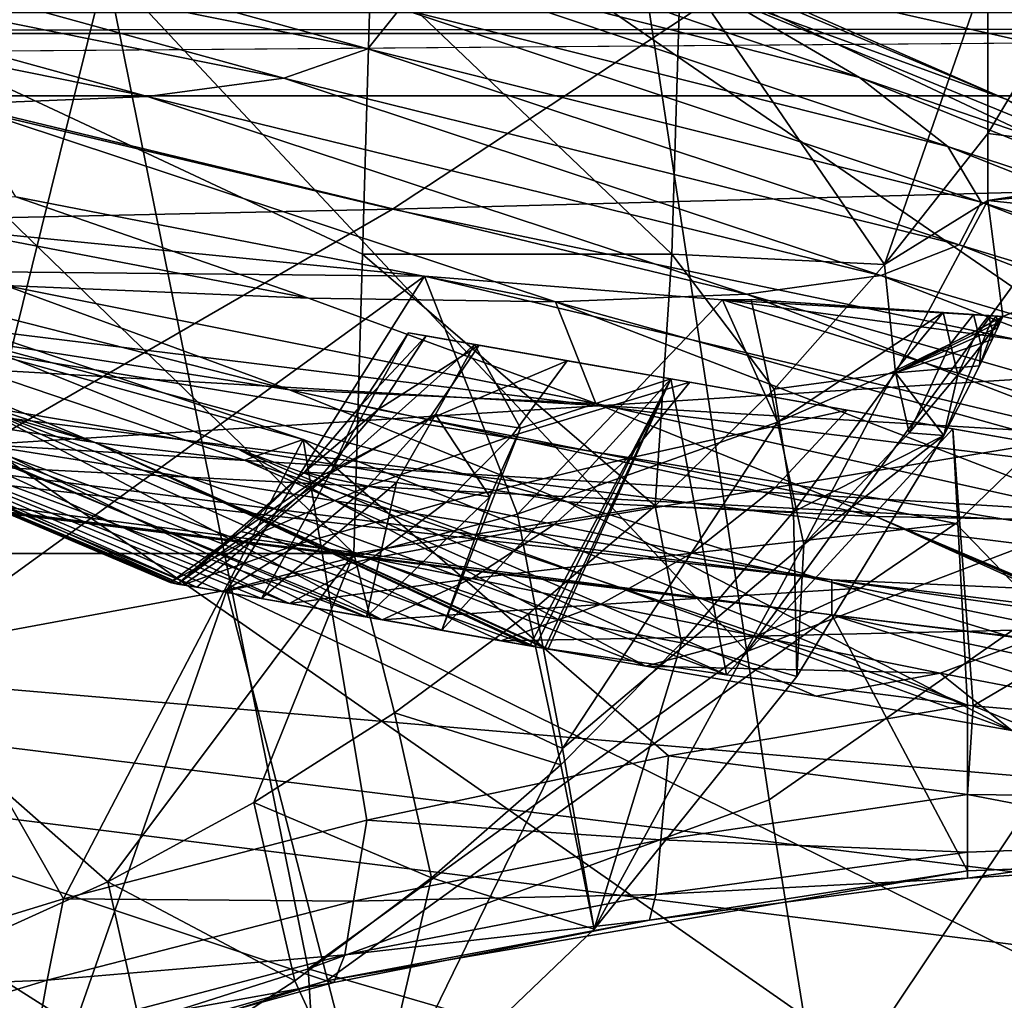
# Model space of a CAD drawing. Header units: metres. Extents: x -1004 to 0, y -808 to 0.
# Tile 98 of 124: x -260 to -219, y -96 to -54. Entities that reach past the tile are written whole.
import ezdxf

# ---------------------------------------------------------------- set-up
doc = ezdxf.new("R2010")
doc.units = ezdxf.units.M

msp = doc.modelspace()

# ---------------------------------------------------------------- linework, layer by layer
at = {"layer": 'top'}
for points in [[(-531.962463, -59.26767, 664.851257), (-249.112656, -44.404568, 665.240845), (-493.932129, -42.133965, 665.300049)], [(-249.112656, -44.404568, 665.240845), (-531.962463, -59.26767, 664.851257), (-202.874207, -76.227615, 664.407471)], [(-211.374176, -62.171532, 664.775574), (-249.112656, -44.404568, 665.240845), (-202.874207, -76.227615, 664.407471)], [(-249.112656, -44.404568, 665.240845), (-218.480881, -57.810226, 708.20575), (-238.733841, -49.275791, 708.214417)], [(-249.112656, -44.404568, 665.240845), (-211.374176, -62.171532, 664.775574), (-218.480881, -57.810226, 708.20575)], [(-271.012207, -48.581593, 932.459045), (-245.204788, -55.704666, 932.672791), (-274.803955, -49.747185, 977.693604)], [(-243.858749, -54.003952, 887.331421), (-245.204788, -55.704666, 932.672791), (-271.012207, -48.581593, 932.459045)], [(-244.668945, -51.801949, 842.074158), (-247.59996, -49.072948, 797.04248), (-224.609024, -56.904636, 797.059326)], [(-224.609024, -56.904636, 797.059326), (-247.59996, -49.072948, 797.04248), (-230.568024, -53.413475, 752.371155)], [(-238.733841, -49.275791, 708.214417), (-218.480881, -57.810226, 708.20575), (-230.568024, -53.413475, 752.371155)], [(-280.589111, -50.49107, 1022.751465), (-274.803955, -49.747185, 977.693604), (-248.729141, -56.930813, 977.957642)], [(-274.803955, -49.747185, 977.693604), (-245.204788, -55.704666, 932.672791), (-248.729141, -56.930813, 977.957642)], [(-280.589111, -50.49107, 1022.751465), (-254.446625, -57.697723, 1023.045593), (-288.374084, -50.831203, 1067.503174)], [(-254.446625, -57.697723, 1023.045593), (-280.589111, -50.49107, 1022.751465), (-248.729141, -56.930813, 977.957642)], [(-254.446625, -57.697723, 1023.045593), (-262.362732, -58.023556, 1067.798096), (-288.374084, -50.831203, 1067.503174)], [(-244.668945, -51.801949, 842.074158), (-220.908829, -59.79689, 842.129456), (-243.858749, -54.003952, 887.331421)], [(-220.908829, -59.79689, 842.129456), (-244.668945, -51.801949, 842.074158), (-224.609024, -56.904636, 797.059326)], [(-278.817078, -52.26717, 207.085617), (-256.174164, -52.26717, 218.653671), (-268.20343, -100.764427, 217.582993)], [(-271.142548, -52.26717, 2023.785889), (-271.759277, -76.852058, 2019.495239), (-245.800369, -76.852058, 2015.448853)], [(-245.082047, -52.26717, 2019.7229), (-271.142548, -52.26717, 2023.785889), (-245.433548, -64.303787, 2017.63147)], [(-245.433548, -64.303787, 2017.63147), (-271.142548, -52.26717, 2023.785889), (-245.800369, -76.852058, 2015.448853)], [(-256.174164, -52.26717, 218.653671), (-247.714645, -94.259529, 228.221588), (-268.20343, -100.764427, 217.582993)], [(-233.526703, -53.347126, 232.889816), (-229.333786, -80.957428, 238.845657), (-256.174164, -52.26717, 218.653671)], [(-256.174164, -52.26717, 218.653671), (-229.333786, -80.957428, 238.845657), (-247.714645, -94.259529, 228.221588)], [(-232.466263, -64.303787, 2015.381592), (-245.082047, -52.26717, 2019.7229), (-245.433548, -64.303787, 2017.63147)], [(-232.112823, -52.26717, 2017.463257), (-245.082047, -52.26717, 2019.7229), (-232.466263, -64.303787, 2015.381592)], [(-229.333786, -80.957428, 238.845657), (-233.526703, -53.347126, 232.889816), (-208.492752, -52.26717, 225.860092)], [(-223.55426, -64.732574, 2013.648071), (-232.112823, -52.26717, 2017.463257), (-232.466263, -64.303787, 2015.381592)], [(-219.226089, -52.26717, 2015.063477), (-232.112823, -52.26717, 2017.463257), (-223.55426, -64.732574, 2013.648071)], [(-207.61496, -72.704018, 231.512817), (-229.333786, -80.957428, 238.845657), (-208.492752, -52.26717, 225.860092)], [(-219.224609, -59.251183, 2013.853882), (-219.226089, -52.26717, 2015.063477), (-223.55426, -64.732574, 2013.648071)], [(-219.226089, -52.26717, 2015.063477), (-219.224609, -59.251183, 2013.853882), (-215.054718, -52.26717, 2015.059692)], [(-219.224609, -59.251183, 2013.853882), (-209.224609, -60.508411, 2013.625122), (-215.054718, -52.26717, 2015.059692)], [(-218.480881, -57.810226, 708.20575), (-209.342316, -62.147453, 752.356201), (-230.568024, -53.413475, 752.371155)], [(-230.568024, -53.413475, 752.371155), (-209.342316, -62.147453, 752.356201), (-224.609024, -56.904636, 797.059326)], [(-245.204788, -55.704666, 932.672791), (-243.858749, -54.003952, 887.331421), (-219.505951, -62.125416, 887.432373)], [(-243.858749, -54.003952, 887.331421), (-220.908829, -59.79689, 842.129456), (-219.505951, -62.125416, 887.432373)], [(-248.729141, -56.930813, 977.957642), (-245.204788, -55.704666, 932.672791), (-220.432922, -63.917587, 932.819214)], [(-245.204788, -55.704666, 932.672791), (-219.505951, -62.125416, 887.432373), (-220.432922, -63.917587, 932.819214)], [(-254.446625, -57.697723, 1023.045593), (-248.729141, -56.930813, 977.957642), (-223.709717, -65.198402, 978.141907)], [(-223.709717, -65.198402, 978.141907), (-248.729141, -56.930813, 977.957642), (-220.432922, -63.917587, 932.819214)], [(-209.342316, -62.147453, 752.356201), (-202.569275, -65.800797, 797.053589), (-224.609024, -56.904636, 797.059326)], [(-224.609024, -56.904636, 797.059326), (-202.569275, -65.800797, 797.053589), (-220.908829, -59.79689, 842.129456)], [(-254.446625, -57.697723, 1023.045593), (-229.346558, -65.985649, 1023.252991), (-262.362732, -58.023556, 1067.798096)], [(-229.346558, -65.985649, 1023.252991), (-254.446625, -57.697723, 1023.045593), (-223.709717, -65.198402, 978.141907)], [(-229.346558, -65.985649, 1023.252991), (-237.344986, -66.297554, 1068.00647), (-262.362732, -58.023556, 1067.798096)], [(-237.344986, -66.297554, 1068.00647), (-259.959564, -61.896778, 1112.178833), (-262.362732, -58.023556, 1067.798096)], [(-594.247375, -171.585114, 661.909546), (-196.308548, -147.470947, 662.541565), (-531.962463, -59.26767, 664.851257)], [(-196.308548, -147.470947, 662.541565), (-191.884094, -88.40519, 664.088562), (-531.962463, -59.26767, 664.851257)], [(-531.962463, -59.26767, 664.851257), (-191.884094, -88.40519, 664.088562), (-202.874207, -76.227615, 664.407471)], [(-219.224609, -59.251183, 2013.853882), (-223.55426, -64.732574, 2013.648071), (-219.224121, -62.059559, 1993.041016)], [(-219.224609, -59.251183, 2013.853882), (-219.224121, -62.059559, 1993.041016), (-209.224609, -60.508411, 2013.625122)], [(-220.908829, -59.79689, 842.129456), (-198.208572, -68.820236, 842.143738), (-219.505951, -62.125416, 887.432373)], [(-202.569275, -65.800797, 797.053589), (-198.208572, -68.820236, 842.143738), (-220.908829, -59.79689, 842.129456)], [(-219.224121, -62.059559, 1993.041016), (-209.203293, -61.112713, 2009.062378), (-209.224609, -60.508411, 2013.625122)], [(-272.482697, -61.401535, 1155.812866), (-259.959564, -61.896778, 1112.178833), (-247.697037, -66.151192, 1112.258423)], [(-272.482697, -61.401535, 1155.812866), (-247.697037, -66.151192, 1112.258423), (-260.39975, -65.617264, 1155.863159)], [(-219.224121, -62.059559, 1993.041016), (-209.224304, -63.103916, 1994.389771), (-209.203293, -61.112713, 2009.062378)], [(-259.959564, -61.896778, 1112.178833), (-237.344986, -66.297554, 1068.00647), (-247.697037, -66.151192, 1112.258423)], [(-223.55426, -64.732574, 2013.648071), (-223.103012, -69.286476, 1984.777344), (-219.224121, -62.059559, 1993.041016)], [(-223.103012, -69.286476, 1984.777344), (-218.596039, -66.920189, 1955.06311), (-219.224121, -62.059559, 1993.041016)], [(-220.432922, -63.917587, 932.819214), (-219.505951, -62.125416, 887.432373), (-196.293015, -71.242889, 887.472473)], [(-219.505951, -62.125416, 887.432373), (-198.208572, -68.820236, 842.143738), (-196.293015, -71.242889, 887.472473)], [(-219.224121, -62.059559, 1993.041016), (-218.596039, -66.920189, 1955.06311), (-209.224304, -63.103916, 1994.389771)], [(-265.652985, -70.810104, 1447.900879), (-256.650421, -72.205017, 1479.922485), (-289.555817, -62.543907, 1447.660156)], [(-289.555817, -62.543907, 1447.660156), (-256.650421, -72.205017, 1479.922485), (-281.226196, -63.837276, 1479.89624)], [(-242.834518, -65.232727, 1943.694336), (-268.948059, -62.644329, 1938.025269), (-283.034515, -64.821518, 1897.789917)], [(-268.948059, -62.644329, 1938.025269), (-242.834518, -65.232727, 1943.694336), (-264.353577, -80.836441, 1948.685547)], [(-218.596039, -66.920189, 1955.06311), (-208.115097, -69.236809, 1946.025757), (-209.224304, -63.103916, 1994.389771)], [(-247.915619, -72.072075, 1511.076294), (-273.870819, -63.396828, 1511.940918), (-275.393127, -64.457985, 1496.090942)], [(-262.167328, -67.848511, 1199.162109), (-273.901733, -63.536533, 1199.157715), (-248.496384, -69.998344, 1155.897217)], [(-273.901733, -63.536533, 1199.157715), (-260.39975, -65.617264, 1155.863159), (-248.496384, -69.998344, 1155.897217)], [(-247.915619, -72.072075, 1511.076294), (-257.969604, -91.322235, 1525.153809), (-273.870819, -63.396828, 1511.940918)], [(-257.969604, -91.322235, 1525.153809), (-270.68399, -95.224243, 1530.00769), (-273.870819, -63.396828, 1511.940918)], [(-256.650421, -72.205017, 1479.922485), (-275.393127, -64.457985, 1496.090942), (-281.226196, -63.837276, 1479.89624)], [(-196.848999, -73.098312, 932.886292), (-223.709717, -65.198402, 978.141907), (-220.432922, -63.917587, 932.819214)], [(-196.293015, -71.242889, 887.472473), (-196.848999, -73.098312, 932.886292), (-220.432922, -63.917587, 932.819214)], [(-233.169434, -74.854095, 2013.606812), (-245.433548, -64.303787, 2017.63147), (-245.800369, -76.852058, 2015.448853)], [(-245.433548, -64.303787, 2017.63147), (-233.169434, -74.854095, 2013.606812), (-232.466263, -64.303787, 2015.381592)], [(-233.169434, -74.854095, 2013.606812), (-228.184891, -69.961212, 2013.574951), (-232.466263, -64.303787, 2015.381592)], [(-232.466263, -64.303787, 2015.381592), (-228.184891, -69.961212, 2013.574951), (-223.55426, -64.732574, 2013.648071)], [(-250.38533, -72.941971, 1496.086914), (-247.915619, -72.072075, 1511.076294), (-275.393127, -64.457985, 1496.090942)], [(-256.650421, -72.205017, 1479.922485), (-250.38533, -72.941971, 1496.086914), (-275.393127, -64.457985, 1496.090942)], [(-223.103012, -69.286476, 1984.777344), (-223.55426, -64.732574, 2013.648071), (-228.184891, -69.961212, 2013.574951)], [(-283.034515, -64.821518, 1897.789917), (-297.378326, -66.572098, 1849.74353), (-194.745895, -79.330482, 1848.896851)], [(-242.834518, -65.232727, 1943.694336), (-283.034515, -64.821518, 1897.789917), (-203.395599, -74.610085, 1897.790771)], [(-203.395599, -74.610085, 1897.790771), (-283.034515, -64.821518, 1897.789917), (-194.745895, -79.330482, 1848.896851)], [(-264.353577, -80.836441, 1948.685547), (-242.834518, -65.232727, 1943.694336), (-251.11676, -78.384842, 1948.927002)], [(-242.834518, -65.232727, 1943.694336), (-238.94574, -75.197113, 1950.084229), (-251.11676, -78.384842, 1948.927002)], [(-242.834518, -65.232727, 1943.694336), (-230.354355, -66.216599, 1948.605591), (-238.94574, -75.197113, 1950.084229)], [(-230.354355, -66.216599, 1948.605591), (-242.834518, -65.232727, 1943.694336), (-203.395599, -74.610085, 1897.790771)], [(-199.890915, -74.411522, 978.232117), (-229.346558, -65.985649, 1023.252991), (-223.709717, -65.198402, 978.141907)], [(-196.848999, -73.098312, 932.886292), (-199.890915, -74.411522, 978.232117), (-223.709717, -65.198402, 978.141907)], [(-248.496384, -69.998344, 1155.897217), (-260.39975, -65.617264, 1155.863159), (-235.653336, -70.56942, 1112.31543)], [(-260.39975, -65.617264, 1155.863159), (-247.697037, -66.151192, 1112.258423), (-235.653336, -70.56942, 1112.31543)], [(-205.421722, -75.203011, 1023.357849), (-237.344986, -66.297554, 1068.00647), (-229.346558, -65.985649, 1023.252991)], [(-199.890915, -74.411522, 978.232117), (-205.421722, -75.203011, 1023.357849), (-229.346558, -65.985649, 1023.252991)], [(-272.857819, -102.921715, 1606.087891), (-246.948975, -94.762154, 1606.301514), (-332.205414, -66.348167, 1607.047974)], [(-246.948975, -94.762154, 1606.301514), (-225.76767, -79.417076, 1606.705933), (-332.205414, -66.348167, 1607.047974)], [(-332.205414, -66.348167, 1607.047974), (-225.76767, -79.417076, 1606.705933), (-330.090454, -66.582947, 1655.322266)], [(-247.697037, -66.151192, 1112.258423), (-237.344986, -66.297554, 1068.00647), (-235.653336, -70.56942, 1112.31543)], [(-230.354355, -66.216599, 1948.605591), (-228.042694, -71.341553, 1952.145264), (-238.94574, -75.197113, 1950.084229)], [(-237.344986, -66.297554, 1068.00647), (-213.436142, -75.492172, 1068.112793), (-235.653336, -70.56942, 1112.31543)], [(-205.421722, -75.203011, 1023.357849), (-213.436142, -75.492172, 1068.112793), (-237.344986, -66.297554, 1068.00647)], [(-228.042694, -71.341553, 1952.145264), (-230.354355, -66.216599, 1948.605591), (-229.146667, -66.206917, 1949.183228)], [(-230.354355, -66.216599, 1948.605591), (-218.596039, -66.920189, 1955.06311), (-229.146667, -66.206917, 1949.183228)], [(-218.596039, -66.920189, 1955.06311), (-230.354355, -66.216599, 1948.605591), (-208.115097, -69.236809, 1946.025757)], [(-230.354355, -66.216599, 1948.605591), (-203.395599, -74.610085, 1897.790771), (-208.115097, -69.236809, 1946.025757)], [(-229.146667, -66.206917, 1949.183228), (-218.596039, -66.920189, 1955.06311), (-221.101715, -66.754883, 1953.516724)], [(-228.042694, -71.341553, 1952.145264), (-229.146667, -66.206917, 1949.183228), (-221.101715, -66.754883, 1953.516724)], [(-225.767654, -79.416962, 1703.572632), (-325.61673, -66.957962, 1703.570801), (-330.090454, -66.582947, 1655.322266)], [(-225.76767, -79.417076, 1606.705933), (-225.767654, -79.416962, 1703.572632), (-330.090454, -66.582947, 1655.322266)], [(-297.378326, -66.572098, 1849.74353), (-309.347412, -67.335449, 1800.758545), (-225.767654, -77.948128, 1800.771362)], [(-194.745895, -79.330482, 1848.896851), (-297.378326, -66.572098, 1849.74353), (-225.767654, -77.948128, 1800.771362)], [(-221.101715, -66.754883, 1953.516724), (-223.118103, -69.188828, 1953.504028), (-228.042694, -71.341553, 1952.145264)], [(-220.794617, -68.061935, 1954.263184), (-223.118103, -69.188828, 1953.504028), (-221.101715, -66.754883, 1953.516724)], [(-219.822617, -66.839638, 1954.293579), (-220.794617, -68.061935, 1954.263184), (-221.101715, -66.754883, 1953.516724)], [(-218.596039, -66.920189, 1955.06311), (-219.822617, -66.839638, 1954.293579), (-221.101715, -66.754883, 1953.516724)], [(-219.668274, -67.486694, 1954.662476), (-220.794617, -68.061935, 1954.263184), (-219.822617, -66.839638, 1954.293579)], [(-219.189728, -66.881294, 1954.687622), (-219.668274, -67.486694, 1954.662476), (-219.822617, -66.839638, 1954.293579)], [(-219.189728, -66.881294, 1954.687622), (-219.822617, -66.839638, 1954.293579), (-218.596039, -66.920189, 1955.06311)], [(-318.67804, -67.316513, 1752.300415), (-325.61673, -66.957962, 1703.570801), (-225.767654, -79.416962, 1703.572632)], [(-218.694183, -67.131752, 1955.09375), (-218.596039, -66.920189, 1955.06311), (-223.103012, -69.286476, 1984.777344)], [(-218.807846, -67.375198, 1955.129272), (-218.694183, -67.131752, 1955.09375), (-223.103012, -69.286476, 1984.777344)], [(-219.114029, -67.196228, 1954.866943), (-219.668274, -67.486694, 1954.662476), (-219.189728, -66.881294, 1954.687622)], [(-219.513794, -68.134171, 1955.031616), (-219.668274, -67.486694, 1954.662476), (-219.114029, -67.196228, 1954.866943)], [(-219.038269, -67.511375, 1955.046509), (-219.513794, -68.134171, 1955.031616), (-219.114029, -67.196228, 1954.866943)], [(-218.874954, -66.901939, 1954.885986), (-219.114029, -67.196228, 1954.866943), (-219.189728, -66.881294, 1954.687622)], [(-218.874954, -66.901939, 1954.885986), (-219.189728, -66.881294, 1954.687622), (-218.596039, -66.920189, 1955.06311)], [(-218.839157, -67.050308, 1954.970459), (-219.114029, -67.196228, 1954.866943), (-218.874954, -66.901939, 1954.885986)], [(-219.114029, -67.196228, 1954.866943), (-218.839157, -67.050308, 1954.970459), (-219.038269, -67.511375, 1955.046509)], [(-218.839157, -67.050308, 1954.970459), (-218.803329, -67.198769, 1955.054932), (-219.038269, -67.511375, 1955.046509)], [(-219.038269, -67.511375, 1955.046509), (-218.803329, -67.198769, 1955.054932), (-218.807846, -67.375198, 1955.129272)], [(-218.596039, -66.920189, 1955.06311), (-218.839157, -67.050308, 1954.970459), (-218.874954, -66.901939, 1954.885986)], [(-218.686569, -67.042168, 1955.059448), (-218.839157, -67.050308, 1954.970459), (-218.596039, -66.920189, 1955.06311)], [(-218.686569, -67.042168, 1955.059448), (-218.803329, -67.198769, 1955.054932), (-218.839157, -67.050308, 1954.970459)], [(-218.807846, -67.375198, 1955.129272), (-218.803329, -67.198769, 1955.054932), (-218.694183, -67.131752, 1955.09375)], [(-218.803329, -67.198769, 1955.054932), (-218.686569, -67.042168, 1955.059448), (-218.694183, -67.131752, 1955.09375)], [(-218.694183, -67.131752, 1955.09375), (-218.686569, -67.042168, 1955.059448), (-218.596039, -66.920189, 1955.06311)], [(-225.767654, -77.948128, 1800.771362), (-309.347412, -67.335449, 1800.758545), (-318.67804, -67.316513, 1752.300415)], [(-225.767654, -77.948128, 1800.771362), (-318.67804, -67.316513, 1752.300415), (-225.767654, -79.416962, 1703.572632)], [(-245.504288, -70.653465, 1378.559326), (-243.502502, -67.597931, 1378.559326), (-246.794754, -73.498238, 1399.356445)], [(-246.794754, -73.498238, 1399.356445), (-243.502502, -67.597931, 1378.559326), (-240.738388, -68.086029, 1419.178345)], [(-242.761185, -67.729355, 1351.370728), (-243.502502, -67.597931, 1378.559326), (-245.504288, -70.653465, 1378.559326)], [(-240.738388, -68.086029, 1419.178345), (-243.502502, -67.597931, 1378.559326), (-232.507721, -69.537323, 1459.027222)], [(-243.502502, -67.597931, 1378.559326), (-242.761185, -67.729355, 1351.370728), (-232.507721, -69.537323, 1459.027222)], [(-223.103012, -69.286476, 1984.777344), (-219.046722, -67.88134, 1955.203735), (-218.807846, -67.375198, 1955.129272)], [(-220.487244, -69.369843, 1955.010254), (-220.794617, -68.061935, 1954.263184), (-219.668274, -67.486694, 1954.662476)], [(-219.513794, -68.134171, 1955.031616), (-220.487244, -69.369843, 1955.010254), (-219.668274, -67.486694, 1954.662476)], [(-219.046722, -67.88134, 1955.203735), (-219.581604, -68.988884, 1955.370117), (-219.038269, -67.511375, 1955.046509)], [(-219.581604, -68.988884, 1955.370117), (-219.513794, -68.134171, 1955.031616), (-219.038269, -67.511375, 1955.046509)], [(-219.046722, -67.88134, 1955.203735), (-219.038269, -67.511375, 1955.046509), (-218.807846, -67.375198, 1955.129272)], [(-250.650192, -72.479637, 1199.158447), (-262.167328, -67.848511, 1199.162109), (-236.860275, -74.692032, 1155.914063)], [(-262.167328, -67.848511, 1199.162109), (-248.496384, -69.998344, 1155.897217), (-236.860275, -74.692032, 1155.914063)], [(-262.167328, -67.848511, 1199.162109), (-250.650192, -72.479637, 1199.158447), (-261.609894, -70.643295, 1243.222168)], [(-244.77919, -70.809624, 1351.449585), (-242.761185, -67.729355, 1351.370728), (-245.504288, -70.653465, 1378.559326)], [(-240.544357, -68.120247, 1324.265137), (-242.761185, -67.729355, 1351.370728), (-244.77919, -70.809624, 1351.449585)], [(-232.507721, -69.537323, 1459.027222), (-242.761185, -67.729355, 1351.370728), (-240.544357, -68.120247, 1324.265137)], [(-220.794617, -68.061935, 1954.263184), (-222.522614, -71.799706, 1955.00061), (-223.118103, -69.188828, 1953.504028)], [(-219.581604, -68.988884, 1955.370117), (-219.046722, -67.88134, 1955.203735), (-223.103012, -69.286476, 1984.777344)], [(-222.522614, -71.799706, 1955.00061), (-220.794617, -68.061935, 1954.263184), (-220.487244, -69.369843, 1955.010254)], [(-253.500946, -78.061386, 1378.559326), (-276.04776, -68.492455, 1378.556641), (-252.944107, -78.159569, 1351.659912)], [(-276.04776, -68.492455, 1378.556641), (-274.332336, -68.644104, 1333.144531), (-252.944107, -78.159569, 1351.659912)], [(-276.04776, -68.492455, 1378.556641), (-253.183105, -78.133743, 1387.373047), (-275.013916, -68.839409, 1395.932617)], [(-276.04776, -68.492455, 1378.556641), (-253.500946, -78.061386, 1378.559326), (-253.183105, -78.133743, 1387.373047)], [(-240.738388, -68.086029, 1419.178345), (-242.36998, -71.028671, 1418.736694), (-246.794754, -73.498238, 1399.356445)], [(-242.669632, -71.230621, 1324.413208), (-240.544357, -68.120247, 1324.265137), (-244.77919, -70.809624, 1351.449585)], [(-236.857819, -68.770279, 1297.325073), (-240.544357, -68.120247, 1324.265137), (-242.669632, -71.230621, 1324.413208)], [(-238.812027, -71.596298, 1438.850586), (-242.36998, -71.028671, 1418.736694), (-240.738388, -68.086029, 1419.178345)], [(-232.507721, -69.537323, 1459.027222), (-238.812027, -71.596298, 1438.850586), (-240.738388, -68.086029, 1419.178345)], [(-240.544357, -68.120247, 1324.265137), (-236.857819, -68.770279, 1297.325073), (-232.507721, -69.537323, 1459.027222)], [(-219.581604, -68.988884, 1955.370117), (-221.072311, -71.905922, 1955.831665), (-219.513794, -68.134171, 1955.031616)], [(-221.072311, -71.905922, 1955.831665), (-220.487244, -69.369843, 1955.010254), (-219.513794, -68.134171, 1955.031616)], [(-275.013916, -68.839409, 1395.932617), (-252.374893, -78.262665, 1395.952759), (-272.57901, -69.435547, 1413.690918)], [(-275.013916, -68.839409, 1395.932617), (-253.183105, -78.133743, 1387.373047), (-252.374893, -78.262665, 1395.952759)], [(-269.514618, -69.362427, 1287.95813), (-248.495819, -78.943924, 1298.050903), (-274.332336, -68.644104, 1333.144531)], [(-248.495819, -78.943924, 1298.050903), (-251.274658, -78.453941, 1324.807861), (-274.332336, -68.644104, 1333.144531)], [(-274.332336, -68.644104, 1333.144531), (-251.274658, -78.453941, 1324.807861), (-252.944107, -78.159569, 1351.659912)], [(-239.17363, -71.920532, 1297.522339), (-236.857819, -68.770279, 1297.325073), (-242.669632, -71.230621, 1324.413208)], [(-231.713806, -69.677307, 1270.632446), (-236.857819, -68.770279, 1297.325073), (-239.17363, -71.920532, 1297.522339)], [(-232.507721, -69.537323, 1459.027222), (-236.857819, -68.770279, 1297.325073), (-231.713806, -69.677307, 1270.632446)], [(-227.378616, -75.101364, 1985.332764), (-223.103012, -69.286476, 1984.777344), (-228.184891, -69.961212, 2013.574951)], [(-223.118103, -69.188828, 1953.504028), (-226.937775, -76.479446, 1955.109253), (-228.042694, -71.341553, 1952.145264)], [(-221.072311, -71.905922, 1955.831665), (-223.103012, -69.286476, 1984.777344), (-227.378616, -75.101364, 1985.332764)], [(-222.522614, -71.799706, 1955.00061), (-226.937775, -76.479446, 1955.109253), (-223.118103, -69.188828, 1953.504028)], [(-221.072311, -71.905922, 1955.831665), (-219.581604, -68.988884, 1955.370117), (-223.103012, -69.286476, 1984.777344)], [(-272.57901, -69.435547, 1413.690918), (-252.374893, -78.262665, 1395.952759), (-249.666885, -78.73629, 1413.811279)], [(-249.666885, -78.73629, 1413.811279), (-245.264847, -79.511391, 1434.994873), (-272.57901, -69.435547, 1413.690918)], [(-245.264847, -79.511391, 1434.994873), (-265.652985, -70.810104, 1447.900879), (-272.57901, -69.435547, 1413.690918)], [(-261.609894, -70.643295, 1243.222168), (-244.61293, -79.628586, 1271.436035), (-269.514618, -69.362427, 1287.95813)], [(-244.61293, -79.628586, 1271.436035), (-248.495819, -78.943924, 1298.050903), (-269.514618, -69.362427, 1287.95813)], [(-238.427612, -80.719231, 1462.716553), (-242.10881, -80.070847, 1448.123169), (-232.507721, -69.537323, 1459.027222)], [(-242.10881, -80.070847, 1448.123169), (-238.812027, -71.596298, 1438.850586), (-232.507721, -69.537323, 1459.027222)], [(-234.325287, -72.874092, 1270.842529), (-231.713806, -69.677307, 1270.632446), (-239.17363, -71.920532, 1297.522339)], [(-238.202667, -80.756187, 1463.447632), (-238.427612, -80.719231, 1462.716553), (-232.507721, -69.537323, 1459.027222)], [(-237.793533, -80.820885, 1464.723022), (-238.202667, -80.756187, 1463.447632), (-232.507721, -69.537323, 1459.027222)], [(-232.507721, -69.537323, 1459.027222), (-237.657104, -80.842514, 1465.148071), (-237.793533, -80.820885, 1464.723022)], [(-230.180237, -81.932434, 1485.763794), (-237.657104, -80.842514, 1465.148071), (-232.507721, -69.537323, 1459.027222)], [(-225.129303, -70.838333, 1244.268066), (-231.713806, -69.677307, 1270.632446), (-234.325287, -72.874092, 1270.842529)], [(-220.694733, -71.62027, 1493.291992), (-232.507721, -69.537323, 1459.027222), (-231.713806, -69.677307, 1270.632446)], [(-220.694733, -71.62027, 1493.291992), (-230.180237, -81.932434, 1485.763794), (-232.507721, -69.537323, 1459.027222)], [(-231.713806, -69.677307, 1270.632446), (-225.129303, -70.838333, 1244.268066), (-220.694733, -71.62027, 1493.291992)], [(-221.072311, -71.905922, 1955.831665), (-222.522614, -71.799706, 1955.00061), (-220.487244, -69.369843, 1955.010254)], [(-236.860275, -74.692032, 1155.914063), (-248.496384, -69.998344, 1155.897217), (-223.919022, -75.297234, 1112.348267)], [(-248.496384, -69.998344, 1155.897217), (-235.653336, -70.56942, 1112.31543), (-223.919022, -75.297234, 1112.348267)], [(-227.378616, -75.101364, 1985.332764), (-228.184891, -69.961212, 2013.574951), (-233.169434, -74.854095, 2013.606812)], [(-245.264847, -79.511391, 1434.994873), (-242.10881, -80.070847, 1448.123169), (-265.652985, -70.810104, 1447.900879)], [(-242.10881, -80.070847, 1448.123169), (-238.427612, -80.719231, 1462.716553), (-265.652985, -70.810104, 1447.900879)], [(-265.652985, -70.810104, 1447.900879), (-238.427612, -80.719231, 1462.716553), (-256.650421, -72.205017, 1479.922485)], [(-250.650192, -72.479637, 1199.158447), (-233.56691, -81.576294, 1218.819336), (-261.609894, -70.643295, 1243.222168)], [(-233.56691, -81.576294, 1218.819336), (-239.633453, -80.506599, 1245.01001), (-261.609894, -70.643295, 1243.222168)], [(-261.609894, -70.643295, 1243.222168), (-239.633453, -80.506599, 1245.01001), (-244.61293, -79.628586, 1271.436035)], [(-245.504288, -70.653465, 1378.559326), (-247.861221, -73.44162, 1378.559326), (-244.77919, -70.809624, 1351.449585)], [(-247.861221, -73.44162, 1378.559326), (-245.504288, -70.653465, 1378.559326), (-246.794754, -73.498238, 1399.356445)], [(-247.861221, -73.44162, 1378.559326), (-247.175781, -73.605019, 1351.523926), (-244.77919, -70.809624, 1351.449585)], [(-244.77919, -70.809624, 1351.449585), (-247.175781, -73.605019, 1351.523926), (-242.669632, -71.230621, 1324.413208)], [(-235.653336, -70.56942, 1112.31543), (-213.436142, -75.492172, 1068.112793), (-223.919022, -75.297234, 1112.348267)], [(-228.14743, -74.08934, 1244.446045), (-225.129303, -70.838333, 1244.268066), (-234.325287, -72.874092, 1270.842529)], [(-217.126007, -72.249535, 1218.311646), (-225.129303, -70.838333, 1244.268066), (-228.14743, -74.08934, 1244.446045)], [(-225.129303, -70.838333, 1244.268066), (-217.126007, -72.249535, 1218.311646), (-220.694733, -71.62027, 1493.291992)], [(-247.175781, -73.605019, 1351.523926), (-245.198944, -74.023842, 1324.553955), (-242.669632, -71.230621, 1324.413208)], [(-242.36998, -71.028671, 1418.736694), (-244.012817, -73.870987, 1420.01709), (-246.794754, -73.498238, 1399.356445)], [(-242.669632, -71.230621, 1324.413208), (-245.198944, -74.023842, 1324.553955), (-239.17363, -71.920532, 1297.522339)], [(-240.094147, -74.47493, 1440.497437), (-244.012817, -73.870987, 1420.01709), (-242.36998, -71.028671, 1418.736694)], [(-238.812027, -71.596298, 1438.850586), (-240.094147, -74.47493, 1440.497437), (-242.36998, -71.028671, 1418.736694)], [(-238.94574, -75.197113, 1950.084229), (-228.042694, -71.341553, 1952.145264), (-237.059875, -85.017799, 1955.79834)], [(-228.042694, -71.341553, 1952.145264), (-226.937775, -76.479446, 1955.109253), (-237.059875, -85.017799, 1955.79834)], [(-238.812027, -71.596298, 1438.850586), (-242.10881, -80.070847, 1448.123169), (-240.094147, -74.47493, 1440.497437)], [(-220.694733, -71.62027, 1493.291992), (-220.082031, -83.201614, 1508.059082), (-230.180237, -81.932434, 1485.763794)], [(-220.694733, -71.62027, 1493.291992), (-217.126007, -72.249535, 1218.311646), (-204.859253, -74.412491, 1525.840698)], [(-204.859253, -74.412491, 1525.840698), (-219.848816, -83.228394, 1508.523193), (-220.694733, -71.62027, 1493.291992)], [(-219.848816, -83.228394, 1508.523193), (-220.082031, -83.201614, 1508.059082), (-220.694733, -71.62027, 1493.291992)], [(-247.915619, -72.072075, 1511.076294), (-245.25705, -88.022621, 1519.871582), (-257.969604, -91.322235, 1525.153809)], [(-238.427612, -80.719231, 1462.716553), (-238.202667, -80.756187, 1463.447632), (-256.650421, -72.205017, 1479.922485)], [(-256.650421, -72.205017, 1479.922485), (-238.202667, -80.756187, 1463.447632), (-237.793533, -80.820885, 1464.723022)], [(-237.793533, -80.820885, 1464.723022), (-237.657104, -80.842514, 1465.148071), (-256.650421, -72.205017, 1479.922485)], [(-237.657104, -80.842514, 1465.148071), (-230.180237, -81.932434, 1485.763794), (-256.650421, -72.205017, 1479.922485)], [(-256.650421, -72.205017, 1479.922485), (-230.180237, -81.932434, 1485.763794), (-250.38533, -72.941971, 1496.086914)], [(-250.38533, -72.941971, 1496.086914), (-220.082031, -83.201614, 1508.059082), (-247.915619, -72.072075, 1511.076294)], [(-220.082031, -83.201614, 1508.059082), (-232.61055, -85.32859, 1514.169678), (-247.915619, -72.072075, 1511.076294)], [(-232.61055, -85.32859, 1514.169678), (-245.25705, -88.022621, 1519.871582), (-247.915619, -72.072075, 1511.076294)], [(-245.198944, -74.023842, 1324.553955), (-241.930923, -74.702972, 1297.711304), (-239.17363, -71.920532, 1297.522339)], [(-239.17363, -71.920532, 1297.522339), (-241.930923, -74.702972, 1297.711304), (-234.325287, -72.874092, 1270.842529)], [(-227.233719, -81.999413, 1957.70166), (-221.072311, -71.905922, 1955.831665), (-227.378616, -75.101364, 1985.332764)], [(-227.233719, -81.999413, 1957.70166), (-226.937775, -76.479446, 1955.109253), (-221.072311, -71.905922, 1955.831665)], [(-226.937775, -76.479446, 1955.109253), (-222.522614, -71.799706, 1955.00061), (-221.072311, -71.905922, 1955.831665)], [(-236.860275, -74.692032, 1155.914063), (-218.221268, -84.273361, 1167.325806), (-250.650192, -72.479637, 1199.158447)], [(-218.221268, -84.273361, 1167.325806), (-226.424881, -82.835625, 1192.909668), (-250.650192, -72.479637, 1199.158447)], [(-250.650192, -72.479637, 1199.158447), (-226.424881, -82.835625, 1192.909668), (-233.56691, -81.576294, 1218.819336)], [(-220.575653, -75.588196, 1218.441406), (-217.126007, -72.249535, 1218.311646), (-228.14743, -74.08934, 1244.446045)], [(-217.126007, -72.249535, 1218.311646), (-220.575653, -75.588196, 1218.441406), (-216.289108, -80.020126, 1192.881836)], [(-230.180237, -81.932434, 1485.763794), (-220.082031, -83.201614, 1508.059082), (-250.38533, -72.941971, 1496.086914)], [(-241.930923, -74.702972, 1297.711304), (-237.396698, -75.639023, 1271.055054), (-234.325287, -72.874092, 1270.842529)], [(-234.325287, -72.874092, 1270.842529), (-237.396698, -75.639023, 1271.055054), (-228.14743, -74.08934, 1244.446045)], [(-228.390274, -87.170357, 240.185852), (-229.333786, -80.957428, 238.845657), (-207.61496, -72.704018, 231.512817)], [(-226.237122, -100.514091, 243.113785), (-228.390274, -87.170357, 240.185852), (-207.61496, -72.704018, 231.512817)], [(-226.237122, -100.514091, 243.113785), (-207.61496, -72.704018, 231.512817), (-206.430389, -99.996498, 239.058441)], [(-246.794754, -73.498238, 1399.356445), (-253.183105, -78.133743, 1387.373047), (-247.861221, -73.44162, 1378.559326)], [(-253.183105, -78.133743, 1387.373047), (-250.539398, -75.922859, 1378.559326), (-247.861221, -73.44162, 1378.559326)], [(-247.861221, -73.44162, 1378.559326), (-250.539398, -75.922859, 1378.559326), (-247.175781, -73.605019, 1351.523926)], [(-252.374893, -78.262665, 1395.952759), (-253.183105, -78.133743, 1387.373047), (-246.794754, -73.498238, 1399.356445)], [(-249.666885, -78.73629, 1413.811279), (-252.374893, -78.262665, 1395.952759), (-246.794754, -73.498238, 1399.356445)], [(-250.539398, -75.922859, 1378.559326), (-249.912888, -76.068054, 1351.595459), (-247.175781, -73.605019, 1351.523926)], [(-247.175781, -73.605019, 1351.523926), (-249.912888, -76.068054, 1351.595459), (-245.198944, -74.023842, 1324.553955)], [(-246.794754, -73.498238, 1399.356445), (-244.012817, -73.870987, 1420.01709), (-249.666885, -78.73629, 1413.811279)], [(-249.912888, -76.068054, 1351.595459), (-248.086243, -76.445595, 1324.687256), (-245.198944, -74.023842, 1324.553955)], [(-244.012817, -73.870987, 1420.01709), (-245.264847, -79.511391, 1434.994873), (-249.666885, -78.73629, 1413.811279)], [(-245.198944, -74.023842, 1324.553955), (-248.086243, -76.445595, 1324.687256), (-241.930923, -74.702972, 1297.711304)], [(-240.094147, -74.47493, 1440.497437), (-245.264847, -79.511391, 1434.994873), (-244.012817, -73.870987, 1420.01709)], [(-237.396698, -75.639023, 1271.055054), (-231.614471, -76.83149, 1244.649536), (-228.14743, -74.08934, 1244.446045)], [(-228.14743, -74.08934, 1244.446045), (-231.614471, -76.83149, 1244.649536), (-220.575653, -75.588196, 1218.441406)], [(-242.10881, -80.070847, 1448.123169), (-245.264847, -79.511391, 1434.994873), (-240.094147, -74.47493, 1440.497437)], [(-204.859253, -74.412491, 1525.840698), (-207.740479, -84.271713, 1530.210449), (-219.848816, -83.228394, 1508.523193)], [(-248.086243, -76.445595, 1324.687256), (-245.061249, -77.058731, 1297.887207), (-241.930923, -74.702972, 1297.711304)], [(-238.482437, -79.386368, 2013.738525), (-233.169434, -74.854095, 2013.606812), (-245.800369, -76.852058, 2015.448853)], [(-241.930923, -74.702972, 1297.711304), (-245.061249, -77.058731, 1297.887207), (-237.396698, -75.639023, 1271.055054)], [(-233.169434, -74.854095, 2013.606812), (-238.482437, -79.386368, 2013.738525), (-232.062012, -80.58876, 1986.046387)], [(-223.919022, -75.297234, 1112.348267), (-201.38887, -85.483505, 1112.370972), (-236.860275, -74.692032, 1155.914063)], [(-201.38887, -85.483505, 1112.370972), (-218.221268, -84.273361, 1167.325806), (-236.860275, -74.692032, 1155.914063)], [(-232.062012, -80.58876, 1986.046387), (-227.378616, -75.101364, 1985.332764), (-233.169434, -74.854095, 2013.606812)], [(-251.11676, -78.384842, 1948.927002), (-238.94574, -75.197113, 1950.084229), (-237.059875, -85.017799, 1955.79834)], [(-227.233719, -81.999413, 1957.70166), (-227.378616, -75.101364, 1985.332764), (-232.062012, -80.58876, 1986.046387)], [(-213.436142, -75.492172, 1068.112793), (-199.700928, -85.548119, 1105.952271), (-223.919022, -75.297234, 1112.348267)], [(-223.919022, -75.297234, 1112.348267), (-199.700928, -85.548119, 1105.952271), (-199.909012, -85.540588, 1106.755371)], [(-199.909012, -85.540588, 1106.755371), (-200.11792, -85.53289, 1107.558228), (-223.919022, -75.297234, 1112.348267)], [(-200.11792, -85.53289, 1107.558228), (-200.538239, -85.517021, 1109.16333), (-223.919022, -75.297234, 1112.348267)], [(-223.919022, -75.297234, 1112.348267), (-200.538239, -85.517021, 1109.16333), (-201.38887, -85.483505, 1112.370972)], [(-250.539398, -75.922859, 1378.559326), (-253.500946, -78.061386, 1378.559326), (-249.912888, -76.068054, 1351.595459)], [(-253.183105, -78.133743, 1387.373047), (-253.500946, -78.061386, 1378.559326), (-250.539398, -75.922859, 1378.559326)], [(-245.061249, -77.058731, 1297.887207), (-240.853409, -77.905441, 1271.249146), (-237.396698, -75.639023, 1271.055054)], [(-237.396698, -75.639023, 1271.055054), (-240.853409, -77.905441, 1271.249146), (-231.614471, -76.83149, 1244.649536)], [(-220.575653, -75.588196, 1218.441406), (-231.614471, -76.83149, 1244.649536), (-224.546844, -78.301094, 1218.582764)], [(-216.289108, -80.020126, 1192.881836), (-220.575653, -75.588196, 1218.441406), (-224.546844, -78.301094, 1218.582764)], [(-253.500946, -78.061386, 1378.559326), (-252.944107, -78.159569, 1351.659912), (-249.912888, -76.068054, 1351.595459)], [(-249.912888, -76.068054, 1351.595459), (-252.944107, -78.159569, 1351.659912), (-248.086243, -76.445595, 1324.687256)], [(-252.944107, -78.159569, 1351.659912), (-251.274658, -78.453941, 1324.807861), (-248.086243, -76.445595, 1324.687256)], [(-248.086243, -76.445595, 1324.687256), (-251.274658, -78.453941, 1324.807861), (-245.061249, -77.058731, 1297.887207)], [(-226.937775, -76.479446, 1955.109253), (-235.722061, -92.59803, 1960.179688), (-237.059875, -85.017799, 1955.79834)], [(-227.233719, -81.999413, 1957.70166), (-235.722061, -92.59803, 1960.179688), (-226.937775, -76.479446, 1955.109253)], [(-245.800369, -76.852058, 2015.448853), (-271.759277, -76.852058, 2019.495239), (-256.11438, -90.604851, 2014.676392)], [(-271.759277, -76.852058, 2019.495239), (-262.457062, -93.491722, 2015.149414), (-256.11438, -90.604851, 2014.676392)], [(-256.11438, -90.604851, 2014.676392), (-249.984055, -87.280907, 2014.279419), (-245.800369, -76.852058, 2015.448853)], [(-251.274658, -78.453941, 1324.807861), (-248.495819, -78.943924, 1298.050903), (-245.061249, -77.058731, 1297.887207)], [(-249.984055, -87.280907, 2014.279419), (-244.096817, -83.535416, 2013.964722), (-245.800369, -76.852058, 2015.448853)], [(-245.061249, -77.058731, 1297.887207), (-248.495819, -78.943924, 1298.050903), (-240.853409, -77.905441, 1271.249146)], [(-245.800369, -76.852058, 2015.448853), (-244.096817, -83.535416, 2013.964722), (-238.482437, -79.386368, 2013.738525)], [(-231.614471, -76.83149, 1244.649536), (-240.853409, -77.905441, 1271.249146), (-235.475845, -78.985382, 1244.8302)], [(-224.546844, -78.301094, 1218.582764), (-231.614471, -76.83149, 1244.649536), (-235.475845, -78.985382, 1244.8302)], [(-240.853409, -77.905441, 1271.249146), (-248.495819, -78.943924, 1298.050903), (-244.61293, -79.628586, 1271.436035)], [(-235.475845, -78.985382, 1244.8302), (-240.853409, -77.905441, 1271.249146), (-244.61293, -79.628586, 1271.436035)], [(-225.767654, -79.416962, 1703.572632), (-165.360062, -86.639969, 1752.000732), (-225.767654, -77.948128, 1800.771362)], [(-165.360062, -86.639969, 1752.000732), (-182.270264, -83.288811, 1800.771362), (-225.767654, -77.948128, 1800.771362)], [(-225.767654, -77.948128, 1800.771362), (-182.270264, -83.288811, 1800.771362), (-194.745895, -79.330482, 1848.896851)], [(-251.11676, -78.384842, 1948.927002), (-263.51416, -113.818542, 1967.520508), (-264.353577, -80.836441, 1948.685547)], [(-245.13324, -101.591476, 1962.797729), (-263.51416, -113.818542, 1967.520508), (-251.11676, -78.384842, 1948.927002)], [(-237.059875, -85.017799, 1955.79834), (-245.13324, -101.591476, 1962.797729), (-251.11676, -78.384842, 1948.927002)], [(-235.475845, -78.985382, 1244.8302), (-228.916809, -80.311066, 1218.698242), (-224.546844, -78.301094, 1218.582764)], [(-228.916809, -80.311066, 1218.698242), (-216.289108, -80.020126, 1192.881836), (-224.546844, -78.301094, 1218.582764)], [(-244.61293, -79.628586, 1271.436035), (-239.633453, -80.506599, 1245.01001), (-235.475845, -78.985382, 1244.8302)], [(-239.633453, -80.506599, 1245.01001), (-228.916809, -80.311066, 1218.698242), (-235.475845, -78.985382, 1244.8302)], [(-246.948975, -94.762154, 1606.301514), (-220.082077, -90.15657, 1606.422119), (-225.76767, -79.417076, 1606.705933)], [(-238.482437, -79.386368, 2013.738525), (-244.096817, -83.535416, 2013.964722), (-237.124405, -85.713524, 1986.863647)], [(-238.482437, -79.386368, 2013.738525), (-237.124405, -85.713524, 1986.863647), (-232.062012, -80.58876, 1986.046387)], [(-225.76767, -79.417076, 1606.705933), (-132.332764, -90.889435, 1656.164795), (-225.767654, -79.416962, 1703.572632)], [(-220.082077, -90.15657, 1606.422119), (-194.777893, -89.187798, 1606.447388), (-225.76767, -79.417076, 1606.705933)], [(-225.76767, -79.417076, 1606.705933), (-194.777893, -89.187798, 1606.447388), (-169.542542, -91.336334, 1606.390991)], [(-225.76767, -79.417076, 1606.705933), (-169.542542, -91.336334, 1606.390991), (-119.321007, -92.487083, 1606.36377)], [(-119.321007, -92.487083, 1606.36377), (-119.718735, -92.437691, 1608.05957), (-225.76767, -79.417076, 1606.705933)], [(-119.718735, -92.437691, 1608.05957), (-132.332764, -90.889435, 1656.164795), (-225.76767, -79.417076, 1606.705933)], [(-132.332764, -90.889435, 1656.164795), (-147.318512, -89.0494, 1703.572754), (-225.767654, -79.416962, 1703.572632)], [(-225.767654, -79.416962, 1703.572632), (-147.318512, -89.0494, 1703.572754), (-165.360062, -86.639969, 1752.000732)], [(-228.916809, -80.311066, 1218.698242), (-221.229828, -81.864899, 1192.891113), (-216.289108, -80.020126, 1192.881836)], [(-221.229828, -81.864899, 1192.891113), (-212.756638, -83.492188, 1167.324463), (-216.289108, -80.020126, 1192.881836)], [(-239.633453, -80.506599, 1245.01001), (-233.56691, -81.576294, 1218.819336), (-228.916809, -80.311066, 1218.698242)], [(-233.56691, -81.576294, 1218.819336), (-221.229828, -81.864899, 1192.891113), (-228.916809, -80.311066, 1218.698242)], [(-232.062012, -80.58876, 1986.046387), (-237.124405, -85.713524, 1986.863647), (-235.722061, -92.59803, 1960.179688)], [(-235.722061, -92.59803, 1960.179688), (-227.233719, -81.999413, 1957.70166), (-232.062012, -80.58876, 1986.046387)], [(-229.333786, -80.957428, 238.845657), (-228.390274, -87.170357, 240.185852), (-247.714645, -94.259529, 228.221588)], [(-233.56691, -81.576294, 1218.819336), (-226.424881, -82.835625, 1192.909668), (-221.229828, -81.864899, 1192.891113)], [(-226.424881, -82.835625, 1192.909668), (-218.221268, -84.273361, 1167.325806), (-221.229828, -81.864899, 1192.891113)], [(-218.221268, -84.273361, 1167.325806), (-212.756638, -83.492188, 1167.324463), (-221.229828, -81.864899, 1192.891113)], [(-220.082031, -83.201614, 1508.059082), (-220.082031, -86.948326, 1532.674805), (-232.61055, -85.32859, 1514.169678)], [(-220.082031, -83.201614, 1508.059082), (-219.848816, -83.228394, 1508.523193), (-220.082031, -86.948326, 1532.674805)], [(-219.848816, -83.228394, 1508.523193), (-210.518936, -87.066582, 1544.375), (-220.082031, -86.948326, 1532.674805)], [(-219.848816, -83.228394, 1508.523193), (-207.740479, -84.271713, 1530.210449), (-210.518936, -87.066582, 1544.375)], [(-244.096817, -83.535416, 2013.964722), (-249.984055, -87.280907, 2014.279419), (-242.536835, -90.444466, 1987.739136)], [(-244.096817, -83.535416, 2013.964722), (-242.536835, -90.444466, 1987.739136), (-237.124405, -85.713524, 1986.863647)], [(-232.937485, -88.855263, 1537.351929), (-245.25705, -88.022621, 1519.871582), (-232.61055, -85.32859, 1514.169678)], [(-237.059875, -85.017799, 1955.79834), (-235.722061, -92.59803, 1960.179688), (-245.13324, -101.591476, 1962.797729)], [(-220.082031, -86.948326, 1532.674805), (-232.937485, -88.855263, 1537.351929), (-232.61055, -85.32859, 1514.169678)], [(-237.124405, -85.713524, 1986.863647), (-242.536835, -90.444466, 1987.739136), (-235.722061, -92.59803, 1960.179688)], [(-220.082031, -86.948326, 1532.674805), (-220.082031, -89.369705, 1557.463379), (-232.937485, -88.855263, 1537.351929)], [(-209.530426, -88.977196, 1565.011719), (-220.082031, -89.369705, 1557.463379), (-220.082031, -86.948326, 1532.674805)], [(-220.082031, -86.948326, 1532.674805), (-210.518936, -87.066582, 1544.375), (-209.530426, -88.977196, 1565.011719)], [(-249.984055, -87.280907, 2014.279419), (-256.11438, -90.604851, 2014.676392), (-248.27002, -94.76545, 1988.663574)], [(-249.984055, -87.280907, 2014.279419), (-248.27002, -94.76545, 1988.663574), (-242.536835, -90.444466, 1987.739136)], [(-228.390274, -87.170357, 240.185852), (-226.237122, -100.514091, 243.113785), (-247.714645, -94.259529, 228.221588)], [(-257.969604, -91.322235, 1525.153809), (-245.25705, -88.022621, 1519.871582), (-245.812759, -91.419479, 1541.688354)], [(-245.812759, -91.419479, 1541.688354), (-245.25705, -88.022621, 1519.871582), (-232.937485, -88.855263, 1537.351929)], [(-233.141281, -91.143036, 1560.603149), (-245.812759, -91.419479, 1541.688354), (-232.937485, -88.855263, 1537.351929)], [(-220.082031, -89.369705, 1557.463379), (-233.141281, -91.143036, 1560.603149), (-232.937485, -88.855263, 1537.351929)], [(-208.543716, -89.71933, 1585.731323), (-220.082031, -90.457443, 1582.344238), (-209.530426, -88.977196, 1565.011719)], [(-220.082031, -90.457443, 1582.344238), (-220.082031, -89.369705, 1557.463379), (-209.530426, -88.977196, 1565.011719)], [(-220.082031, -89.369705, 1557.463379), (-220.082031, -90.457443, 1582.344238), (-233.141281, -91.143036, 1560.603149)], [(-194.777893, -89.187798, 1606.447388), (-220.082077, -90.15657, 1606.422119), (-208.543716, -89.71933, 1585.731323)], [(-220.082077, -90.15657, 1606.422119), (-220.082031, -90.457443, 1582.344238), (-208.543716, -89.71933, 1585.731323)], [(-220.082077, -90.15657, 1606.422119), (-246.948975, -94.762154, 1606.301514), (-233.409561, -92.217621, 1583.939697)], [(-220.082031, -90.457443, 1582.344238), (-220.082077, -90.15657, 1606.422119), (-233.409561, -92.217621, 1583.939697)], [(-254.29451, -98.663864, 1989.636353), (-256.11438, -90.604851, 2014.676392), (-262.457062, -93.491722, 2015.149414)], [(-248.27002, -94.76545, 1988.663574), (-256.11438, -90.604851, 2014.676392), (-254.29451, -98.663864, 1989.636353)], [(-242.536835, -90.444466, 1987.739136), (-248.27002, -94.76545, 1988.663574), (-245.13324, -101.591476, 1962.797729)], [(-235.722061, -92.59803, 1960.179688), (-242.536835, -90.444466, 1987.739136), (-245.13324, -101.591476, 1962.797729)], [(-220.082031, -90.457443, 1582.344238), (-233.409561, -92.217621, 1583.939697), (-233.141281, -91.143036, 1560.603149)], [(-233.409561, -92.217621, 1583.939697), (-246.168732, -93.674637, 1563.510864), (-233.141281, -91.143036, 1560.603149)], [(-246.168732, -93.674637, 1563.510864), (-245.812759, -91.419479, 1541.688354), (-233.141281, -91.143036, 1560.603149)], [(-270.68399, -95.224243, 1530.00769), (-257.969604, -91.322235, 1525.153809), (-258.647797, -94.727272, 1545.682983)], [(-257.969604, -91.322235, 1525.153809), (-245.812759, -91.419479, 1541.688354), (-258.647797, -94.727272, 1545.682983)], [(-258.647797, -94.727272, 1545.682983), (-245.812759, -91.419479, 1541.688354), (-246.168732, -93.674637, 1563.510864)], [(-246.948975, -94.762154, 1606.301514), (-246.642685, -94.829269, 1585.415405), (-233.409561, -92.217621, 1583.939697)], [(-246.642685, -94.829269, 1585.415405), (-246.168732, -93.674637, 1563.510864), (-233.409561, -92.217621, 1583.939697)], [(-260.580933, -102.127106, 1990.656372), (-254.29451, -98.663864, 1989.636353), (-262.457062, -93.491722, 2015.149414)], [(-258.647797, -94.727272, 1545.682983), (-246.168732, -93.674637, 1563.510864), (-259.075439, -97.063934, 1566.185059)], [(-259.075439, -97.063934, 1566.185059), (-246.168732, -93.674637, 1563.510864), (-246.642685, -94.829269, 1585.415405)], [(-247.714645, -94.259529, 228.221588), (-246.788147, -109.515259, 230.370087), (-268.20343, -100.764427, 217.582993)], [(-226.237122, -100.514091, 243.113785), (-246.788147, -109.515259, 230.370087), (-247.714645, -94.259529, 228.221588)], [(-272.857819, -102.921715, 1606.087891), (-259.665802, -98.405426, 1586.770508), (-246.948975, -94.762154, 1606.301514)], [(-270.68399, -95.224243, 1530.00769), (-258.647797, -94.727272, 1545.682983), (-271.471863, -98.646797, 1549.353882)], [(-271.471863, -98.646797, 1549.353882), (-258.647797, -94.727272, 1545.682983), (-259.075439, -97.063934, 1566.185059)], [(-259.665802, -98.405426, 1586.770508), (-246.642685, -94.829269, 1585.415405), (-246.948975, -94.762154, 1606.301514)], [(-259.075439, -97.063934, 1566.185059), (-246.642685, -94.829269, 1585.415405), (-259.665802, -98.405426, 1586.770508)], [(-245.13324, -101.591476, 1962.797729), (-248.27002, -94.76545, 1988.663574), (-254.29451, -98.663864, 1989.636353)]]:
    msp.add_3dface(points, dxfattribs=at)
at = {"layer": 'top0123413'}
for points in [[(-10, -10, 90), (-502.018646, -625.846375, 90), (-994.037292, -10, 90)], [(-494.003571, -626.560364, 90), (-502.018646, -625.846375, 90), (-10, -10, 90)], [(-485.779327, -628.854126, 90), (-494.003571, -626.560364, 90), (-10, -10, 90)], [(-477.800262, -632.855408, 90), (-485.779327, -628.854126, 90), (-10, -10, 90)], [(-10, -10, 90), (-470.61264, -638.481506, 90), (-477.800262, -632.855408, 90)], [(-217.024689, -763.271118, 90), (-470.61264, -638.481506, 90), (-10, -10, 90)], [(-295.737305, -63.549622, 141.152725), (-244.182938, -62.4231, 141.025833), (-285.483551, -52.625134, 163.059708)], [(-285.483551, -52.625134, 163.059708), (-244.182938, -62.4231, 141.025833), (-229.452408, -52.72739, 163.059708)], [(-244.182938, -62.4231, 141.025833), (-192.640961, -61.038689, 140.855408), (-229.452408, -52.72739, 163.059708)], [(-229.452408, -52.72739, 163.059708), (-192.640961, -61.038689, 140.855408), (-174.494446, -52.861675, 163.059708)], [(-244.182938, -62.4231, 141.025833), (-211.891357, -69.16288, 118.815819), (-192.640961, -61.038689, 140.855408)], [(-295.737305, -63.549622, 141.152725), (-261.255157, -72.276657, 118.761467), (-244.182938, -62.4231, 141.025833)], [(-261.255157, -72.276657, 118.761467), (-211.891357, -69.16288, 118.815819), (-244.182938, -62.4231, 141.025833)], [(-211.891357, -69.16288, 118.815819), (-261.255157, -72.276657, 118.761467), (-70.201569, -166.471344, 117.117294)], [(-261.255157, -72.276657, 118.761467), (-310.910522, -74.838074, 118.716759), (-67.634972, -207.468338, 116.401688)], [(-70.201569, -166.471344, 117.117294), (-261.255157, -72.276657, 118.761467), (-67.634972, -207.468338, 116.401688)], [(-310.910522, -74.838074, 118.716759), (-357.917725, -76.72718, 118.683784), (-65.746979, -245.352539, 115.740417)], [(-67.634972, -207.468338, 116.401688), (-310.910522, -74.838074, 118.716759), (-65.746979, -245.352539, 115.740417)], [(-65.746979, -245.352539, 115.740417), (-357.917725, -76.72718, 118.683784), (-406.245697, -78.120522, 118.659462)], [(-406.245697, -78.120522, 118.659462), (-490.16217, -606.131226, 109.443001), (-63.32338, -322.340668, 114.396584)], [(-63.32338, -322.340668, 114.396584), (-64.29863, -283.87738, 115.067963), (-406.245697, -78.120522, 118.659462)], [(-64.29863, -283.87738, 115.067963), (-65.746979, -245.352539, 115.740417), (-406.245697, -78.120522, 118.659462)]]:
    msp.add_3dface(points, dxfattribs=at)
at = {"layer": 'top0123414'}
for points in [[(-51.716675, -51.714104, 2065.279785), (-952.320618, -51.714104, 2065.279785), (-502.018646, -55.05748, 2077.158447)], [(-54.777439, -54.774872, 2076.154297), (-51.716675, -51.714104, 2065.279785), (-502.018646, -55.05748, 2077.158447)], [(-502.018646, -57.672649, 2075.415039), (-949.849792, -54.184963, 2063.023682), (-54.187531, -54.184963, 2063.023682)], [(-57.675217, -57.672649, 2075.415039), (-502.018646, -57.672649, 2075.415039), (-54.187531, -54.184963, 2063.023682)], [(-502.018646, -55.05748, 2077.158447), (-55.064697, -55.05748, 2077.158447), (-54.777439, -54.774872, 2076.154297)], [(-183.245575, -194.333847, 2169.999756), (-102.243904, -155.042709, 2143.80835), (-502.018646, -55.05748, 2077.158447)], [(-102.243904, -155.042709, 2143.80835), (-85.585182, -133.331024, 2129.335449), (-502.018646, -55.05748, 2077.158447)], [(-502.018646, -55.05748, 2077.158447), (-85.585182, -133.331024, 2129.335449), (-71.911613, -108.299583, 2112.649414)], [(-71.911613, -108.299583, 2112.649414), (-61.49197, -80.833572, 2094.340576), (-502.018646, -55.05748, 2077.158447)], [(-61.49197, -80.833572, 2094.340576), (-55.064697, -55.05748, 2077.158447), (-502.018646, -55.05748, 2077.158447)], [(-502.018646, -55.05748, 2077.158447), (-502.018646, -194.333847, 2169.999756), (-183.245575, -194.333847, 2169.999756)], [(-502.018646, -195.279739, 2167.143799), (-502.018646, -57.672649, 2075.415039), (-183.245575, -195.279739, 2167.143799)], [(-502.018646, -57.672649, 2075.415039), (-104.076797, -156.881226, 2141.547363), (-183.245575, -195.279739, 2167.143799)], [(-57.675217, -57.672649, 2075.415039), (-64.211121, -84.251289, 2093.132324), (-502.018646, -57.672649, 2075.415039)], [(-64.211121, -84.251289, 2093.132324), (-74.447891, -111.240685, 2111.123535), (-502.018646, -57.672649, 2075.415039)], [(-502.018646, -57.672649, 2075.415039), (-74.447891, -111.240685, 2111.123535), (-87.78051, -135.641296, 2127.388916)], [(-87.78051, -135.641296, 2127.388916), (-104.076797, -156.881226, 2141.547363), (-502.018646, -57.672649, 2075.415039)]]:
    msp.add_3dface(points, dxfattribs=at)

doc.saveas('drawing.dxf')
